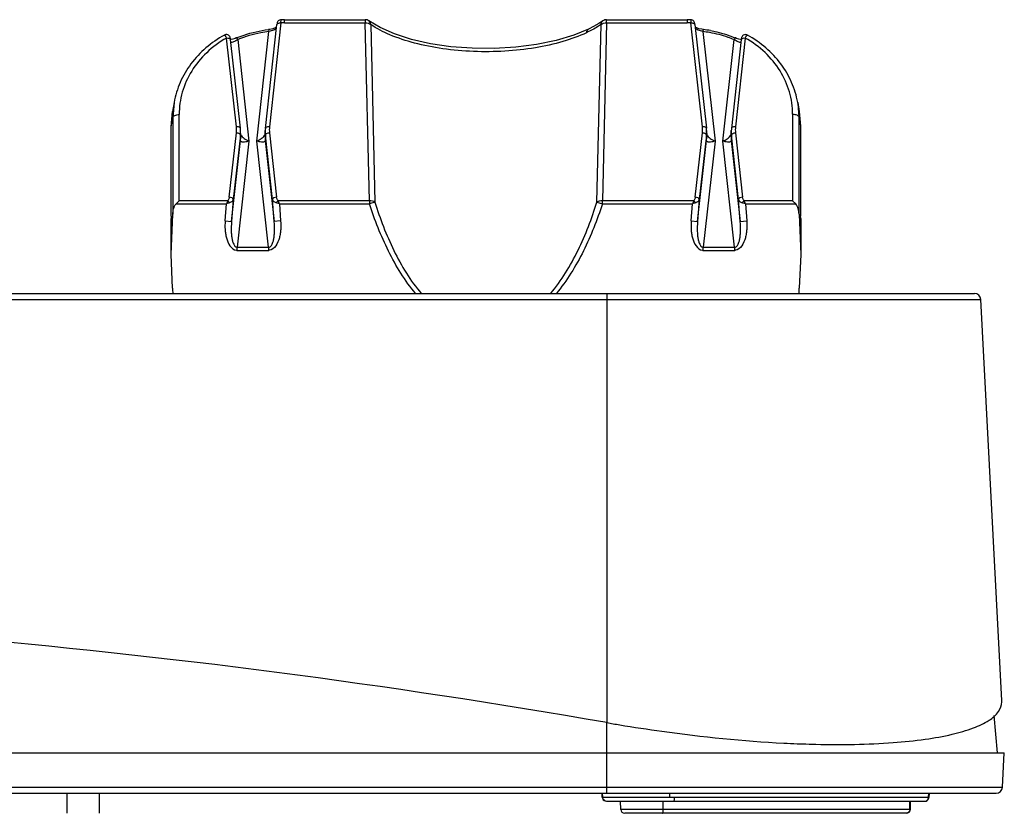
# Model space of a CAD drawing. Header units: inches. Extents: x 0 to 17, y 0 to 11.
# Tile 4 of 104: x 4.5 to 5.5, y 3.5 to 4.3. Entities that reach past the tile are written whole.
import ezdxf

# ---------------------------------------------------------------- set-up
doc = ezdxf.new("R2010")
doc.units = ezdxf.units.IN
doc.header["$LTSCALE"] = 0.935
doc.header["$MEASUREMENT"] = 0
for name, color, linetype in [('1', 7, 'CONTINUOUS'), ('2', 7, 'CONTINUOUS'), ('3', 7, 'CONTINUOUS')]:
    doc.layers.add(name, color=color, linetype=linetype)

msp = doc.modelspace()

# ---------------------------------------------------------------- linework, layer by layer
at = {"layer": '1', "color": 7, "linetype": 'Continuous'}
for p, q in [((4.76831, 4.2932), (4.75709, 4.19181)), ((4.76831, 4.2932), (4.76838, 4.29635)), ((4.77179, 4.2964), (4.85067, 4.2964)), ((4.77179, 4.29325), (4.77179, 4.2964)), ((4.77179, 4.29325), (4.85067, 4.29325)), ((4.85067, 4.2964), (4.85067, 4.29325)), ((4.85478, 4.11957), (4.85067, 4.29325)), ((4.8543, 4.29525), (4.85429, 4.29526)), ((5.08661, 4.29325), (5.08249, 4.11957)), ((5.08661, 4.2964), (5.16549, 4.2964)), ((5.08661, 4.29325), (5.08661, 4.2964)), ((5.08661, 4.29325), (5.16549, 4.29325)), ((5.16549, 4.2964), (5.16549, 4.29325)), ((5.1689, 4.29635), (5.1689, 4.29634)), ((5.1689, 4.29635), (5.16896, 4.2932)), ((5.18019, 4.19181), (5.16896, 4.2932)), ((4.74471, 4.17786), (4.75656, 4.28483)), ((4.75316, 4.19013), (4.7644, 4.29166)), ((4.75607, 4.28677), (4.75656, 4.28483)), ((4.85605, 4.29183), (4.86011, 4.11819)), ((5.06895, 4.28718), (5.06899, 4.2872)), ((5.07717, 4.11819), (5.08122, 4.29183)), ((5.17286, 4.29181), (5.1841, 4.19027)), ((5.18072, 4.28483), (5.1812, 4.28677)), ((5.18072, 4.28483), (5.19256, 4.17786)), ((4.72472, 4.19181), (4.71512, 4.27852)), ((4.72863, 4.19027), (4.71903, 4.27698)), ((4.71941, 4.2769), (4.71905, 4.27685)), ((4.72612, 4.27691), (4.73709, 4.17786)), ((5.20019, 4.17786), (5.21115, 4.27691)), ((5.21824, 4.27698), (5.20863, 4.19013)), ((5.22216, 4.27852), (5.21256, 4.19181)), ((5.21823, 4.27685), (5.21776, 4.27693)), ((4.66388, 4.2156), (4.66234, 4.20687)), ((4.66388, 4.2156), (4.66262, 4.20083)), ((5.27339, 4.2156), (5.27494, 4.20687)), ((4.66106, 4.19189), (4.66234, 4.20687)), ((5.27494, 4.20686), (5.27622, 4.19233)), ((4.66106, 4.19189), (4.66262, 4.20083)), ((4.66262, 4.20083), (4.66262, 4.1063)), ((4.6689, 4.11957), (4.6689, 4.2037)), ((5.26838, 4.20415), (5.26838, 4.11957)), ((5.27465, 4.1063), (5.27465, 4.20127)), ((5.27465, 4.20127), (5.27622, 4.19233)), ((4.66106, 4.10461), (4.66106, 4.19189)), ((4.72898, 4.18276), (4.7288, 4.18802)), ((4.75282, 4.18274), (4.75301, 4.18802)), ((5.18427, 4.18802), (5.18423, 4.18876)), ((5.18427, 4.18802), (5.18445, 4.18276)), ((5.18428, 4.18746), (5.18427, 4.18798)), ((5.20829, 4.1827), (5.20848, 4.18802)), ((5.20865, 4.19028), (5.20864, 4.19027)), ((5.27622, 4.19233), (5.27622, 4.10461)), ((4.71775, 4.123), (4.72472, 4.18595)), ((4.72004, 4.09921), (4.72882, 4.17847)), ((4.72864, 4.18369), (4.72167, 4.12074)), ((4.73709, 4.17786), (4.7256, 4.0741)), ((4.72882, 4.17847), (4.72864, 4.18369)), ((4.72887, 4.18458), (4.7292, 4.18371)), ((4.7562, 4.0741), (4.74471, 4.17786)), ((4.75228, 4.1832), (4.7526, 4.18373)), ((4.7526, 4.18373), (4.75293, 4.18458)), ((4.75317, 4.18369), (4.75298, 4.17847)), ((4.75298, 4.17847), (4.76176, 4.09921)), ((4.76014, 4.12074), (4.75317, 4.18369)), ((4.75709, 4.18595), (4.76405, 4.123)), ((5.17322, 4.123), (5.18019, 4.18595)), ((5.17552, 4.09921), (5.18429, 4.17847)), ((5.18411, 4.18369), (5.17714, 4.12074)), ((5.19256, 4.17786), (5.18107, 4.0741)), ((5.18429, 4.17847), (5.18411, 4.18369)), ((5.18434, 4.18458), (5.18467, 4.18371)), ((5.21167, 4.0741), (5.20019, 4.17786)), ((5.20774, 4.18317), (5.20808, 4.18373)), ((5.20808, 4.18373), (5.2084, 4.18458)), ((5.20828, 4.18221), (5.20829, 4.1827)), ((5.20864, 4.18369), (5.20846, 4.17847)), ((5.20846, 4.17847), (5.21723, 4.09921)), ((5.21561, 4.12074), (5.20864, 4.18369)), ((5.21256, 4.18595), (5.21953, 4.123)), ((4.6689, 4.11957), (4.66584, 4.11653)), ((4.71627, 4.11957), (4.6689, 4.11957)), ((4.72167, 4.12074), (4.72004, 4.09921)), ((4.76176, 4.09921), (4.76014, 4.12074)), ((4.85478, 4.11957), (4.76553, 4.11957)), ((4.85478, 4.11957), (4.85478, 4.11653)), ((5.17174, 4.11957), (5.08249, 4.11957)), ((5.08249, 4.11653), (5.08249, 4.11957)), ((5.17714, 4.12074), (5.17552, 4.09921)), ((5.21723, 4.09921), (5.21561, 4.12074)), ((5.26838, 4.11957), (5.221, 4.11957)), ((5.27143, 4.11653), (5.26838, 4.11957)), ((4.66584, 4.11653), (4.71504, 4.11653)), ((4.71377, 4.09978), (4.71504, 4.11653)), ((4.76677, 4.11653), (4.76363, 4.11752)), ((4.76677, 4.11653), (4.85478, 4.11653)), ((4.76677, 4.11653), (4.76803, 4.09978)), ((4.86012, 4.11819), (4.85478, 4.11653)), ((5.07716, 4.11819), (5.08249, 4.11653)), ((5.08249, 4.11653), (5.17051, 4.11653)), ((5.16925, 4.09978), (5.17051, 4.11653)), ((5.22224, 4.11653), (5.2191, 4.11752)), ((5.22224, 4.11653), (5.27143, 4.11653)), ((5.22224, 4.11653), (5.2235, 4.09978)), ((4.66096, 4.06702), (4.66262, 4.1063)), ((4.66106, 4.10461), (4.66096, 4.10219)), ((4.66096, 4.06702), (4.66096, 4.10219)), ((4.71377, 4.09978), (4.72004, 4.09921)), ((4.76803, 4.09978), (4.76176, 4.09921)), ((5.16925, 4.09978), (5.17552, 4.09921)), ((5.21723, 4.09921), (5.2235, 4.09978)), ((5.27465, 4.1063), (5.27632, 4.06701)), ((5.27632, 4.10217), (5.27622, 4.10461)), ((5.27632, 4.10217), (5.27632, 4.06701)), ((4.7256, 4.0741), (4.7562, 4.0741)), ((4.7256, 4.07106), (4.7256, 4.0741)), ((4.7256, 4.07106), (4.7562, 4.07106)), ((4.7562, 4.0741), (4.7562, 4.07106)), ((5.18107, 4.0741), (5.21167, 4.0741)), ((5.18107, 4.07106), (5.18107, 4.0741)), ((5.18107, 4.07106), (5.21167, 4.07106)), ((5.21167, 4.0741), (5.21167, 4.07106)), ((4.66235, 4.03418), (4.66096, 4.06702)), ((5.27632, 4.06701), (5.27493, 4.03418)), ((5.10041, 3.52493), (5.10027, 3.53287)), ((5.14202, 3.52493), (5.14204, 3.53287)), ((5.38293, 3.52493), (5.38307, 3.53287)), ((5.38353, 3.52493), (5.38367, 3.53287)), ((5.38353, 3.52493), (5.10041, 3.52493)), ((5.37959, 3.52106), (5.10435, 3.52106))]:
    msp.add_line(p, q, dxfattribs=at)
for points in [[(4.76838, 4.29634), (4.76774, 4.29627), (4.76699, 4.29604), (4.76632, 4.29569), (4.76575, 4.29524), (4.7653, 4.29471), (4.76496, 4.29416), (4.76473, 4.29361), (4.76461, 4.29314), (4.76454, 4.29277), (4.76448, 4.29236), (4.76441, 4.2918), (4.7644, 4.29166)], [(5.06895, 4.28718), (5.05467, 4.28132), (5.03733, 4.27613), (5.01818, 4.27215), (4.99776, 4.26951), (4.97663, 4.26826), (4.95534, 4.26844), (4.93444, 4.27003), (4.91447, 4.27298), (4.89597, 4.27717), (4.87943, 4.28249), (4.86519, 4.28875), (4.8543, 4.29525)], [(5.08299, 4.29526), (5.07895, 4.2926), (5.07379, 4.28963), (5.06898, 4.2872)], [(5.17286, 4.29181), (5.17279, 4.2924), (5.17273, 4.29283), (5.17265, 4.29325), (5.17247, 4.2938), (5.17218, 4.29441), (5.17175, 4.295), (5.17118, 4.29553), (5.17048, 4.29596), (5.16968, 4.29624), (5.1689, 4.29634)], [(4.76398, 4.28905), (4.76252, 4.28833), (4.76029, 4.28759), (4.7575, 4.28698), (4.75607, 4.28677)], [(5.1812, 4.28677), (5.17966, 4.287), (5.17689, 4.28761), (5.1747, 4.28835), (5.17326, 4.28906)], [(4.71892, 4.27788), (4.71885, 4.27836), (4.71876, 4.2788), (4.71854, 4.27943), (4.71821, 4.28007), (4.71773, 4.28069), (4.71708, 4.28124), (4.71628, 4.28165), (4.71539, 4.28185), (4.71446, 4.28185), (4.71355, 4.28164), (4.71299, 4.2814)], [(4.71903, 4.27696), (4.719, 4.27723), (4.71892, 4.27788)], [(4.72464, 4.27859), (4.72345, 4.27812), (4.72124, 4.27738), (4.71941, 4.2769)], [(5.21776, 4.27693), (5.2159, 4.27741), (5.21369, 4.27817), (5.21264, 4.27858)], [(5.21839, 4.27812), (5.21833, 4.27767), (5.21826, 4.27711), (5.21824, 4.27696)], [(5.22428, 4.28139), (5.22379, 4.28162), (5.22275, 4.28185), (5.22138, 4.28176), (5.22021, 4.28125), (5.21945, 4.28058), (5.219, 4.27996), (5.21872, 4.2794), (5.21854, 4.2789), (5.21845, 4.27849), (5.21839, 4.27812)], [(4.7288, 4.18803), (4.72876, 4.18876), (4.72865, 4.19007), (4.72863, 4.19027)], [(4.75316, 4.19013), (4.75304, 4.18879), (4.75301, 4.18803)], [(5.18423, 4.18876), (5.18413, 4.19007), (5.1841, 4.19027)], [(5.20863, 4.19013), (5.20852, 4.18879), (5.20848, 4.18803)]]:
    msp.add_lwpolyline(points, dxfattribs=at)
for centre, radius, start, end in [((4.77179, 4.17445), 0.1188, 89.99999, 91.67654), ((4.77179, 4.1713), 0.1251, 89.99999, 91.56214), ((4.85067, 4.2901), 0.0063, 54.9386, 90), ((5.08661, 4.2901), 0.0063, 90, 125.06125), ((5.16549, 4.1713), 0.1251, 88.43725, 90.00001), ((5.16549, 4.17445), 0.1188, 88.3228, 90.00001), ((5.16562, 4.16362), 0.12215, 79.74023, 82.90198), ((5.16562, 4.16165), 0.12609, 79.74017, 82.90192), ((5.19212, 4.20121), 0.08254, 3.88945, 10.03494), ((5.19279, 4.20127), 0.08186, 0.0031, 3.88557), ((4.69819, 4.18888), 0.02669, 353.70156, 6.29843), ((4.6992, 4.18695), 0.02961, 353.68829, 2.00006), ((4.7826, 4.18695), 0.02961, 177.99994, 186.3117), ((4.78362, 4.18888), 0.02669, 173.70156, 186.29843), ((5.15366, 4.18888), 0.02669, 353.70157, 6.29844), ((5.15469, 4.18695), 0.0296, 353.68661, 0.98868), ((5.23807, 4.18695), 0.02961, 177.99994, 186.31171), ((5.23909, 4.18888), 0.02669, 173.70157, 186.29844), ((4.69933, 4.18173), 0.02967, 353.69925, 1.99783), ((4.78245, 4.18173), 0.02964, 178.03244, 186.30544), ((5.1548, 4.18173), 0.02967, 353.69926, 1.99783), ((5.20177, 4.18725), 0.00723, 322.36168, 325.63272), ((5.23793, 4.18173), 0.02966, 179.07557, 186.30213), ((5.66227, 3.73328), 1.02183, 157.78763, 157.97159), ((4.70977, 4.11164), 0.01026, 35.00899, 50.69024), ((4.77203, 4.11164), 0.01026, 129.30975, 144.99101), ((3.88356, 3.75931), 0.95272, 22.02162, 22.21893), ((6.11774, 3.73328), 1.02183, 157.78763, 157.9716), ((5.16525, 4.11164), 0.01026, 35.00899, 50.69024), ((5.2275, 4.11164), 0.01026, 129.30976, 144.99101), ((4.33903, 3.75931), 0.95272, 22.02162, 22.21894), ((4.8302, 3.75645), 0.37805, 107.23703, 107.73564), ((5.28567, 3.75645), 0.37805, 107.23703, 107.73564), ((4.7256, 4.07794), 0.00688, 263.75458, 270.00472), ((4.7562, 4.07794), 0.00688, 269.99531, 276.24542), ((5.18107, 4.07794), 0.00688, 263.75458, 270.00469), ((5.21167, 4.07794), 0.00688, 269.99528, 276.24543), ((4.99283, 4.0482), 0.33078, 182.42853, 183.33913), ((5.10435, 3.52499), 0.00394, 181, 270), ((5.37959, 3.52499), 0.00394, 270, 359)]:
    msp.add_arc(centre, radius, start, end, dxfattribs=at)
msp.add_ellipse((5.19649, 4.04833), major_axis=(0, 0.16239), ratio=0.484883, start_param=-1.69057, end_param=-1.658063, dxfattribs=at)
for points, knots in [([(4.7644, 4.29167), (4.76446, 4.29224), (4.76551, 4.29297), (4.76693, 4.29322), (4.76785, 4.29324), (4.76831, 4.2932)], [0, 0, 0, 0, 0.389358, 0.687802, 1, 1, 1, 1]), ([(4.76838, 4.29635), (4.76838, 4.29635), (4.76838, 4.29635), (4.76838, 4.29635), (4.76838, 4.29635)], [0, 0, 0, 0, 0.71531, 1, 1, 1, 1]), ([(4.85067, 4.29325), (4.8517, 4.29327), (4.85359, 4.29308), (4.85539, 4.29236), (4.85605, 4.29183)], [0, 0, 0, 0, 0.551381, 1, 1, 1, 1]), ([(5.08122, 4.29183), (5.08126, 4.29249), (5.08157, 4.29381), (5.08245, 4.29488), (5.08299, 4.29526)], [0, 0, 0, 0, 0.501601, 1, 1, 1, 1]), ([(5.08122, 4.29183), (5.08188, 4.29236), (5.08369, 4.29308), (5.08557, 4.29327), (5.0866, 4.29325)], [0, 0, 0, 0, 0.448718, 1, 1, 1, 1]), ([(5.16896, 4.2932), (5.16943, 4.29324), (5.17035, 4.29322), (5.17176, 4.29297), (5.17281, 4.29224), (5.17288, 4.29167)], [0, 0, 0, 0, 0.31219, 0.610631, 1, 1, 1, 1]), ([(4.72464, 4.27859), (4.72713, 4.2796), (4.7373, 4.28337), (4.74798, 4.28576), (4.75607, 4.28677)], [0, 0, 0, 0, 0.248288, 1, 1, 1, 1]), ([(4.75656, 4.28483), (4.75393, 4.2845), (4.74356, 4.28287), (4.73339, 4.27988), (4.72612, 4.27691)], [0, 0, 0, 0, 0.25207, 1, 1, 1, 1]), ([(4.76401, 4.28797), (4.76368, 4.2876), (4.76273, 4.28694), (4.76027, 4.28578), (4.75811, 4.28518), (4.75656, 4.28483)], [0, 0, 0, 0, 0.182073, 0.416907, 1, 1, 1, 1]), ([(5.06699, 4.28371), (5.05959, 4.2802), (5.04312, 4.27424), (5.01631, 4.26835), (4.98698, 4.26518), (4.95666, 4.26484), (4.92703, 4.26746), (4.89961, 4.27276), (4.87585, 4.28058), (4.86191, 4.28775), (4.85605, 4.29183)], [0, 0, 0, 0, 0.112805, 0.239866, 0.377185, 0.51818, 0.656508, 0.786037, 0.901785, 1, 1, 1, 1]), ([(5.08122, 4.29183), (5.08016, 4.29109), (5.0756, 4.28808), (5.07077, 4.28549), (5.06699, 4.28371)], [0, 0, 0, 0, 0.235819, 1, 1, 1, 1]), ([(5.06699, 4.28371), (5.06704, 4.28442), (5.06737, 4.2858), (5.06836, 4.2869), (5.06895, 4.28718)], [0, 0, 0, 0, 0.523474, 1, 1, 1, 1]), ([(5.18072, 4.28483), (5.17916, 4.28518), (5.177, 4.28578), (5.17453, 4.28694), (5.17359, 4.28761), (5.17326, 4.28798)], [0, 0, 0, 0, 0.584131, 0.818556, 1, 1, 1, 1]), ([(5.21115, 4.27691), (5.20925, 4.27768), (5.20153, 4.2806), (5.19349, 4.2827), (5.18738, 4.28381)], [0, 0, 0, 0, 0.248375, 1, 1, 1, 1]), ([(5.18808, 4.28572), (5.19019, 4.28533), (5.19855, 4.2836), (5.20673, 4.281), (5.21264, 4.27858)], [0, 0, 0, 0, 0.251669, 1, 1, 1, 1]), ([(4.71299, 4.2814), (4.7066, 4.27783), (4.69463, 4.26953), (4.67985, 4.25381), (4.66915, 4.23564), (4.66507, 4.22232), (4.66388, 4.2156)], [0, 0, 0, 0, 0.259334, 0.511915, 0.758254, 1, 1, 1, 1]), ([(4.71512, 4.27852), (4.70815, 4.27453), (4.69528, 4.2651), (4.68032, 4.24693), (4.67094, 4.22604), (4.66886, 4.21107), (4.6689, 4.2037)], [0, 0, 0, 0, 0.261908, 0.514691, 0.759605, 1, 1, 1, 1]), ([(4.71299, 4.2814), (4.7131, 4.28146), (4.71351, 4.28126), (4.7142, 4.2803), (4.71475, 4.27929), (4.71512, 4.27852)], [0, 0, 0, 0, 0.100344, 0.300912, 1, 1, 1, 1]), ([(4.71512, 4.27852), (4.71558, 4.27856), (4.71693, 4.27857), (4.7189, 4.27795), (4.71903, 4.27698)], [0, 0, 0, 0, 0.321499, 1, 1, 1, 1]), ([(4.72612, 4.27691), (4.72479, 4.2761), (4.72289, 4.27509), (4.7206, 4.27423), (4.71964, 4.27406), (4.71929, 4.27417)], [0, 0, 0, 0, 0.627455, 0.852993, 1, 1, 1, 1]), ([(4.72612, 4.27691), (4.72588, 4.27736), (4.72551, 4.27795), (4.725, 4.27851), (4.72472, 4.27862), (4.72463, 4.27858)], [0, 0, 0, 0, 0.665432, 0.880605, 1, 1, 1, 1]), ([(5.21264, 4.27858), (5.21256, 4.27862), (5.21228, 4.27851), (5.21177, 4.27795), (5.2114, 4.27736), (5.21115, 4.27691)], [0, 0, 0, 0, 0.119397, 0.33457, 1, 1, 1, 1]), ([(5.21799, 4.27417), (5.21764, 4.27406), (5.21667, 4.27423), (5.21438, 4.2751), (5.21248, 4.2761), (5.21115, 4.27691)], [0, 0, 0, 0, 0.147054, 0.372558, 1, 1, 1, 1]), ([(5.21825, 4.27698), (5.21828, 4.27723), (5.21873, 4.27797), (5.22022, 4.27851), (5.22147, 4.27857), (5.22216, 4.27852)], [0, 0, 0, 0, 0.168261, 0.538051, 1, 1, 1, 1]), ([(5.22216, 4.27852), (5.22252, 4.2793), (5.22307, 4.2803), (5.22376, 4.28126), (5.22418, 4.28146), (5.22428, 4.2814)], [0, 0, 0, 0, 0.699516, 0.900115, 1, 1, 1, 1]), ([(5.26838, 4.20415), (5.26838, 4.21148), (5.26623, 4.22636), (5.25682, 4.24712), (5.2419, 4.26517), (5.22909, 4.27455), (5.22216, 4.27852)], [0, 0, 0, 0, 0.240386, 0.485329, 0.738125, 1, 1, 1, 1]), ([(5.27339, 4.2156), (5.2722, 4.22232), (5.26812, 4.23564), (5.25742, 4.25381), (5.24265, 4.26953), (5.23068, 4.27783), (5.22429, 4.2814)], [0, 0, 0, 0, 0.241746, 0.488086, 0.740666, 1, 1, 1, 1]), ([(4.66262, 4.20083), (4.66279, 4.20177), (4.6644, 4.20293), (4.66666, 4.20356), (4.66813, 4.2037), (4.6689, 4.2037)], [0, 0, 0, 0, 0.397587, 0.682981, 1, 1, 1, 1]), ([(5.26838, 4.20415), (5.26914, 4.20415), (5.27061, 4.204), (5.27287, 4.20337), (5.27449, 4.20221), (5.27465, 4.20127)], [0, 0, 0, 0, 0.316987, 0.602469, 1, 1, 1, 1]), ([(4.72863, 4.19028), (4.72856, 4.19085), (4.72751, 4.19158), (4.7261, 4.19183), (4.72518, 4.19185), (4.72472, 4.19181)], [0, 0, 0, 0, 0.389374, 0.687813, 1, 1, 1, 1]), ([(4.75709, 4.19181), (4.75662, 4.19185), (4.7557, 4.19183), (4.75429, 4.19158), (4.75324, 4.19085), (4.75317, 4.19028)], [0, 0, 0, 0, 0.312177, 0.610611, 1, 1, 1, 1]), ([(5.1841, 4.19028), (5.18404, 4.19085), (5.18299, 4.19158), (5.18157, 4.19183), (5.18065, 4.19185), (5.18019, 4.19181)], [0, 0, 0, 0, 0.389374, 0.687813, 1, 1, 1, 1]), ([(5.21256, 4.19181), (5.2121, 4.19185), (5.21117, 4.19183), (5.20976, 4.19158), (5.20871, 4.19085), (5.20865, 4.19028)], [0, 0, 0, 0, 0.312177, 0.610611, 1, 1, 1, 1]), ([(4.72472, 4.18595), (4.72567, 4.18587), (4.72718, 4.18557), (4.72861, 4.18432), (4.72864, 4.18369)], [0, 0, 0, 0, 0.603622, 1, 1, 1, 1]), ([(4.73709, 4.17786), (4.73613, 4.17747), (4.7343, 4.17691), (4.73202, 4.17661), (4.73047, 4.17679), (4.72959, 4.17712), (4.72897, 4.1777), (4.72883, 4.17822), (4.72882, 4.17847)], [0, 0, 0, 0, 0.332955, 0.618326, 0.735774, 0.834294, 0.918122, 1, 1, 1, 1]), ([(4.7292, 4.18371), (4.72952, 4.1831), (4.7305, 4.1819), (4.73306, 4.17976), (4.73542, 4.17854), (4.73709, 4.17786)], [0, 0, 0, 0, 0.209102, 0.459216, 1, 1, 1, 1]), ([(4.74471, 4.17786), (4.74631, 4.17848), (4.74907, 4.17995), (4.7515, 4.18203), (4.75228, 4.1832)], [0, 0, 0, 0, 0.549124, 1, 1, 1, 1]), ([(4.75298, 4.17847), (4.75297, 4.17824), (4.75285, 4.17775), (4.7523, 4.17719), (4.75149, 4.17683), (4.74997, 4.17659), (4.74763, 4.17688), (4.74573, 4.17746), (4.74471, 4.17786)], [0, 0, 0, 0, 0.07648, 0.154642, 0.246582, 0.35894, 0.647755, 1, 1, 1, 1]), ([(4.75317, 4.18369), (4.75319, 4.18432), (4.75462, 4.18557), (4.75614, 4.18587), (4.75709, 4.18595)], [0, 0, 0, 0, 0.396378, 1, 1, 1, 1]), ([(5.18019, 4.18595), (5.18114, 4.18587), (5.18265, 4.18557), (5.18409, 4.18432), (5.18411, 4.18369)], [0, 0, 0, 0, 0.603622, 1, 1, 1, 1]), ([(5.19256, 4.17786), (5.19161, 4.17747), (5.18977, 4.17691), (5.18749, 4.17661), (5.18594, 4.17679), (5.18506, 4.17712), (5.18444, 4.1777), (5.1843, 4.17822), (5.18429, 4.17847)], [0, 0, 0, 0, 0.332956, 0.618326, 0.735775, 0.834294, 0.918122, 1, 1, 1, 1]), ([(5.18467, 4.18371), (5.18499, 4.1831), (5.18598, 4.1819), (5.18853, 4.17976), (5.1909, 4.17854), (5.19256, 4.17786)], [0, 0, 0, 0, 0.209102, 0.459216, 1, 1, 1, 1]), ([(5.20019, 4.17786), (5.20168, 4.17845), (5.20432, 4.17983), (5.20666, 4.18175), (5.20749, 4.18283)], [0, 0, 0, 0, 0.541616, 1, 1, 1, 1]), ([(5.20846, 4.17847), (5.20845, 4.17824), (5.20832, 4.17775), (5.20777, 4.17718), (5.20696, 4.17683), (5.20544, 4.17659), (5.2031, 4.17688), (5.2012, 4.17746), (5.20019, 4.17786)], [0, 0, 0, 0, 0.07659, 0.154733, 0.246634, 0.358975, 0.647521, 1, 1, 1, 1]), ([(5.20864, 4.18369), (5.20866, 4.18432), (5.2101, 4.18557), (5.21161, 4.18587), (5.21256, 4.18595)], [0, 0, 0, 0, 0.396378, 1, 1, 1, 1]), ([(4.71775, 4.123), (4.71771, 4.12269), (4.7175, 4.12146), (4.71696, 4.12022), (4.71627, 4.11957)], [0, 0, 0, 0, 0.24733, 1, 1, 1, 1]), ([(4.72167, 4.12074), (4.72164, 4.12137), (4.72021, 4.12262), (4.7187, 4.12292), (4.71775, 4.123)], [0, 0, 0, 0, 0.396378, 1, 1, 1, 1]), ([(4.72167, 4.12074), (4.72154, 4.12002), (4.72056, 4.11853), (4.71904, 4.11779), (4.71817, 4.11752)], [0, 0, 0, 0, 0.449658, 1, 1, 1, 1]), ([(4.76405, 4.123), (4.7631, 4.12292), (4.76159, 4.12262), (4.76016, 4.12137), (4.76014, 4.12074)], [0, 0, 0, 0, 0.603622, 1, 1, 1, 1]), ([(4.76363, 4.11752), (4.76276, 4.11779), (4.76124, 4.11853), (4.76026, 4.12002), (4.76014, 4.12074)], [0, 0, 0, 0, 0.550342, 1, 1, 1, 1]), ([(4.76553, 4.11957), (4.76529, 4.1198), (4.76451, 4.1208), (4.76416, 4.12207), (4.76405, 4.123)], [0, 0, 0, 0, 0.258519, 1, 1, 1, 1]), ([(4.86011, 4.11819), (4.85945, 4.11871), (4.85767, 4.11941), (4.85581, 4.11959), (4.85479, 4.11957)], [0, 0, 0, 0, 0.450253, 1, 1, 1, 1]), ([(5.0825, 4.11957), (5.08147, 4.11959), (5.07961, 4.11941), (5.07783, 4.11871), (5.07717, 4.11819)], [0, 0, 0, 0, 0.549849, 1, 1, 1, 1]), ([(5.17322, 4.123), (5.17319, 4.12269), (5.17297, 4.12146), (5.17244, 4.12022), (5.17174, 4.11957)], [0, 0, 0, 0, 0.24733, 1, 1, 1, 1]), ([(5.17714, 4.12074), (5.17712, 4.12137), (5.17568, 4.12262), (5.17417, 4.12292), (5.17322, 4.123)], [0, 0, 0, 0, 0.396378, 1, 1, 1, 1]), ([(5.17714, 4.12074), (5.17701, 4.12002), (5.17603, 4.11853), (5.17451, 4.11779), (5.17365, 4.11752)], [0, 0, 0, 0, 0.449658, 1, 1, 1, 1]), ([(5.21953, 4.123), (5.21858, 4.12292), (5.21707, 4.12262), (5.21563, 4.12137), (5.21561, 4.12074)], [0, 0, 0, 0, 0.603622, 1, 1, 1, 1]), ([(5.21561, 4.12074), (5.21573, 4.12004), (5.21668, 4.11855), (5.21821, 4.11779), (5.2191, 4.11752)], [0, 0, 0, 0, 0.432128, 1, 1, 1, 1]), ([(5.221, 4.11957), (5.22077, 4.1198), (5.21998, 4.1208), (5.21963, 4.12207), (5.21953, 4.123)], [0, 0, 0, 0, 0.258519, 1, 1, 1, 1]), ([(4.66262, 4.1063), (4.6627, 4.10811), (4.66321, 4.1117), (4.66466, 4.11517), (4.66584, 4.11653)], [0, 0, 0, 0, 0.501336, 1, 1, 1, 1]), ([(4.90007, 4.02867), (4.89477, 4.03498), (4.88513, 4.04848), (4.86904, 4.07747), (4.85988, 4.10074), (4.85478, 4.11653)], [0, 0, 0, 0, 0.248829, 0.499006, 1, 1, 1, 1]), ([(4.86012, 4.11819), (4.86515, 4.10204), (4.87425, 4.07826), (4.8904, 4.04867), (4.90018, 4.03499), (4.90558, 4.02863)], [0, 0, 0, 0, 0.502532, 0.75236, 1, 1, 1, 1]), ([(5.03169, 4.02864), (5.04255, 4.04145), (5.06012, 4.07062), (5.07215, 4.10211), (5.07716, 4.11819)], [0, 0, 0, 0, 0.499231, 1, 1, 1, 1]), ([(5.0825, 4.11653), (5.07742, 4.10081), (5.06528, 4.06993), (5.04784, 4.04137), (5.03719, 4.02868)], [0, 0, 0, 0, 0.499314, 1, 1, 1, 1]), ([(5.27465, 4.1063), (5.27458, 4.10811), (5.27407, 4.1117), (5.27262, 4.11517), (5.27143, 4.11653)], [0, 0, 0, 0, 0.501336, 1, 1, 1, 1]), ([(4.71377, 4.09978), (4.71358, 4.09703), (4.71352, 4.09289), (4.71415, 4.08735), (4.71562, 4.07977), (4.71964, 4.07147), (4.72485, 4.0711)], [0, 0, 0, 0, 0.256794, 0.385274, 0.513732, 1, 1, 1, 1]), ([(4.76803, 4.09978), (4.76822, 4.09703), (4.76828, 4.09289), (4.76766, 4.08735), (4.76618, 4.07977), (4.76216, 4.07148), (4.75695, 4.0711)], [0, 0, 0, 0, 0.256793, 0.385272, 0.513729, 1, 1, 1, 1]), ([(5.16925, 4.09978), (5.16906, 4.09703), (5.16899, 4.09289), (5.16962, 4.08735), (5.1711, 4.07977), (5.17511, 4.07147), (5.18033, 4.0711)], [0, 0, 0, 0, 0.256794, 0.385274, 0.513732, 1, 1, 1, 1]), ([(5.2235, 4.09978), (5.22369, 4.09703), (5.22376, 4.09289), (5.22313, 4.08735), (5.22165, 4.07977), (5.21764, 4.07148), (5.21242, 4.0711)], [0, 0, 0, 0, 0.256793, 0.385272, 0.513729, 1, 1, 1, 1]), ([(4.72004, 4.09921), (4.71975, 4.09595), (4.7196, 4.09121), (4.72002, 4.0852), (4.72061, 4.08142), (4.72147, 4.07832), (4.72256, 4.076), (4.7239, 4.07444), (4.72509, 4.07407), (4.7256, 4.0741)], [0, 0, 0, 0, 0.359398, 0.520495, 0.662268, 0.780221, 0.873102, 0.943253, 1, 1, 1, 1]), ([(4.7562, 4.0741), (4.75672, 4.07407), (4.7579, 4.07444), (4.75924, 4.076), (4.76034, 4.07832), (4.7612, 4.08142), (4.76178, 4.0852), (4.7622, 4.09121), (4.76205, 4.09595), (4.76176, 4.09921)], [0, 0, 0, 0, 0.056748, 0.126899, 0.219779, 0.337732, 0.479506, 0.640603, 1, 1, 1, 1]), ([(5.17552, 4.09921), (5.17523, 4.09595), (5.17507, 4.09121), (5.17549, 4.0852), (5.17608, 4.08142), (5.17694, 4.07832), (5.17804, 4.076), (5.17937, 4.07444), (5.18056, 4.07407), (5.18107, 4.0741)], [0, 0, 0, 0, 0.359398, 0.520495, 0.662268, 0.780221, 0.873102, 0.943253, 1, 1, 1, 1]), ([(5.21167, 4.0741), (5.21219, 4.07407), (5.21338, 4.07444), (5.21471, 4.076), (5.21581, 4.07832), (5.21667, 4.08142), (5.21726, 4.0852), (5.21768, 4.09121), (5.21752, 4.09595), (5.21723, 4.09921)], [0, 0, 0, 0, 0.056748, 0.126899, 0.219779, 0.337732, 0.479506, 0.640603, 1, 1, 1, 1]), ([(5.14129, 3.52106), (5.14143, 3.52106), (5.14168, 3.52154), (5.14183, 3.52229), (5.14199, 3.52352), (5.14201, 3.52443), (5.14202, 3.52493)], [0, 0, 0, 0, 0.099765, 0.315662, 0.63006, 1, 1, 1, 1]), ([(5.38293, 3.52493), (5.38292, 3.52393), (5.38209, 3.52189), (5.38004, 3.52106), (5.37907, 3.52106)], [0, 0, 0, 0, 0.502998, 1, 1, 1, 1])]:
    msp.add_open_spline(points, degree=3, knots=knots, dxfattribs=at)
msp.add_open_spline([(4.85605, 4.29183), (4.85598, 4.29311), (4.85535, 4.29451), (4.8543, 4.29525)], degree=3, dxfattribs=at)
at = {"layer": '2', "color": 7, "linetype": 'Continuous'}
for p, q in [((2.12266, 4.02296), (5.45241, 4.02296)), ((2.12895, 4.02893), (5.44612, 4.02893)), ((5.08675, 4.02893), (5.08675, 3.60965)), ((5.47294, 3.63138), (5.45241, 4.02296))]:
    msp.add_line(p, q, dxfattribs=at)
for centre, radius, start, end in [((5.44612, 4.02263), 0.0063, 3, 90), ((5.45652, 3.63051), 0.01644, 357.98536, 3.01203), ((5.37193, 5.24781), 1.66279, 260.12459, 260.56756), ((5.44445, 3.63899), 0.03129, 312.86326, 317.16591), ((5.31826, 4.7344), 1.14623, 267.07936, 267.72223), ((5.31643, 4.68954), 1.10133, 267.72457, 267.9993), ((5.31485, 4.64275), 1.05452, 267.99615, 268.71502)]:
    msp.add_arc(centre, radius, start, end, dxfattribs=at)
for points, knots in [([(5.08675, 3.60965), (4.6585, 3.6842), (3.78754, 3.7596), (2.91657, 3.68422), (2.48832, 3.60966)], [0, 0, 0, 0, 0.5, 1, 1, 1, 1]), ([(5.2912, 3.5885), (5.3164, 3.58793), (5.35216, 3.58836), (5.39655, 3.59284), (5.42283, 3.59748), (5.44384, 3.60347), (5.45942, 3.61064), (5.46988, 3.61911), (5.47283, 3.6266), (5.47295, 3.62993)], [0, 0, 0, 0, 0.387581, 0.548936, 0.685883, 0.797464, 0.884037, 0.948639, 1, 1, 1, 1]), ([(5.09942, 3.6075), (5.11315, 3.60522), (5.16635, 3.59707), (5.22, 3.59169), (5.25985, 3.58966)], [0, 0, 0, 0, 0.258615, 1, 1, 1, 1])]:
    msp.add_open_spline(points, degree=3, knots=knots, dxfattribs=at)
at = {"layer": '3', "color": 7, "linetype": 'Continuous'}
for p, q in [((5.08675, 3.54074), (5.08675, 3.60965)), ((5.46864, 3.58011), (5.46545, 3.61653)), ((2.09978, 3.58011), (5.08675, 3.58011)), ((5.08675, 3.58011), (5.47529, 3.58011)), ((5.47354, 3.54671), (5.47529, 3.58011)), ((2.12509, 3.54671), (5.23875, 3.54671)), ((5.23875, 3.54671), (5.45039, 3.54671)), ((5.45039, 3.54671), (5.46118, 3.54671)), ((5.46118, 3.54671), (5.47354, 3.54671)), ((2.10782, 3.54074), (5.46725, 3.54074)), ((4.55919, 3.54074), (4.55919, 3.52106)), ((4.59068, 3.54074), (4.59068, 3.52106)), ((5.08241, 3.53652), (5.08212, 3.54074)), ((5.08238, 3.54074), (5.08268, 3.53653)), ((5.08268, 3.53653), (5.08249, 3.53653)), ((5.08887, 3.53653), (5.0827, 3.53653)), ((5.08646, 3.53287), (5.39742, 3.53287)), ((5.09801, 3.53652), (5.08887, 3.53653)), ((5.12868, 3.53653), (5.09801, 3.53652)), ((5.1496, 3.53653), (5.12868, 3.53653)), ((5.14809, 3.54074), (5.14803, 3.53653)), ((5.23792, 3.53653), (5.1496, 3.53653)), ((5.31655, 3.53653), (5.23792, 3.53653)), ((5.38968, 3.53653), (5.31655, 3.53653)), ((5.39565, 3.53653), (5.38968, 3.53653)), ((5.40122, 3.53653), (5.39565, 3.53653)), ((5.40124, 3.53653), (5.40153, 3.54074)), ((5.40149, 3.53653), (5.40124, 3.53653)), ((5.40149, 3.53653), (5.40149, 3.53653)), ((5.4018, 3.54074), (5.40151, 3.53653))]:
    msp.add_line(p, q, dxfattribs=at)
for points in [[(5.08249, 3.53653), (5.08253, 3.5362), (5.0828, 3.53526), (5.08333, 3.53436), (5.08414, 3.5336), (5.08519, 3.53308), (5.08642, 3.53287)], [(5.0827, 3.53653), (5.08272, 3.5363), (5.08297, 3.53533), (5.0835, 3.5344), (5.08431, 3.53362), (5.08538, 3.53308), (5.08664, 3.53287)], [(5.39732, 3.53287), (5.39854, 3.53307), (5.3996, 3.53362), (5.40042, 3.53441), (5.40095, 3.53535), (5.4012, 3.53634), (5.40122, 3.53653)], [(5.39757, 3.53287), (5.39878, 3.53306), (5.39982, 3.53358), (5.40063, 3.53434), (5.40118, 3.53524), (5.40145, 3.53619), (5.40149, 3.53653)]]:
    msp.add_lwpolyline(points, dxfattribs=at)
msp.add_arc((5.46725, 3.54704), 0.0063, 270, 357, dxfattribs=at)
msp.add_open_spline([(5.15275, 3.53653), (5.15274, 3.53567), (5.1526, 3.53466), (5.15236, 3.53292), (5.15195, 3.53287)], degree=3, knots=[0, 0, 0, 0, 0.678155, 1, 1, 1, 1], dxfattribs=at)

doc.saveas('drawing.dxf')
